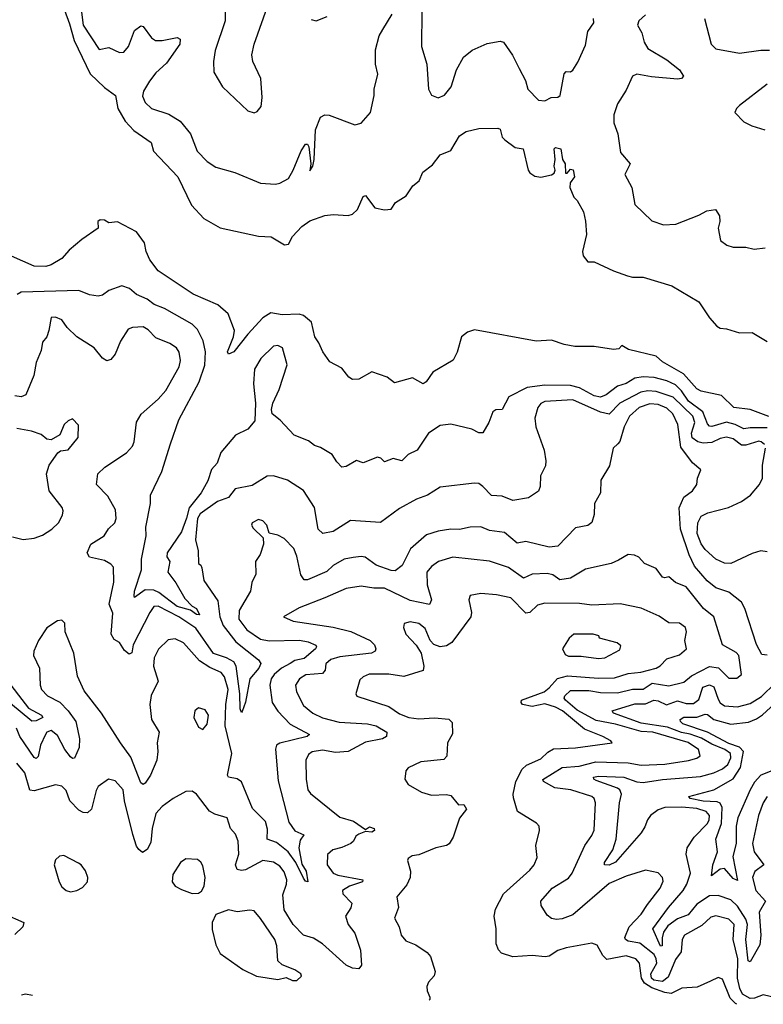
# Model space of a CAD drawing. Extents: x 1552033 to 1694788, y 811965 to 917215.
# Tile 88 of 256: x 1613728 to 1617206, y 820152 to 824760. Entities that reach past the tile are written whole.
import ezdxf

# ---------------------------------------------------------------- set-up
doc = ezdxf.new("R2010")
doc.units = 0

msp = doc.modelspace()

# ---------------------------------------------------------------- linework, layer by layer
at = {"layer": '0CON20XD'}
for points in [[(1614689.1, 824795), (1614688.9, 824755), (1614642, 824615), (1614633.8, 824565), (1614636, 824515), (1614676, 824445), (1614795, 824333.3), (1614825, 824323.3), (1614839.5, 824330.5), (1614856.8, 824353.2), (1614862.9, 824395), (1614855.5, 824485), (1614818.6, 824565), (1614814.3, 824595.7), (1614824.5, 824645.5), (1614895, 824843.8)], [(1613937.1, 824805), (1613960.4, 824740.4), (1613983.2, 824663.2), (1614056.9, 824506.9), (1614125, 824443.3), (1614175.6, 824405.6), (1614186.7, 824345), (1614220.9, 824285), (1614261.2, 824241.2), (1614342.9, 824185), (1614354.6, 824145), (1614468, 824025), (1614531.4, 823891.4), (1614588.8, 823828.8), (1614665, 823785.8), (1614845, 823746.4), (1614905, 823744.2), (1614967, 823707), (1614985, 823710), (1615004.4, 823745), (1615047.8, 823792.2), (1615085, 823818.1), (1615155.8, 823844.2), (1615195, 823848.6), (1615265, 823844.3), (1615285, 823849.2), (1615308.7, 823871.3), (1615335, 823932.5), (1615345, 823937.5), (1615389.3, 823879.3), (1615435, 823870), (1615465, 823873.3), (1615485.8, 823904.2), (1615536.2, 823935), (1615566.9, 823983.1), (1615596.7, 824005), (1615614.2, 824045.8), (1615659.5, 824080.5), (1615695, 824127.5), (1615745, 824147.5), (1615785, 824216.2), (1615817, 824237), (1615875, 824250), (1615965, 824252.5), (1615975, 824248), (1615985, 824210), (1615997, 824197), (1616045, 824162.5), (1616082.5, 824155), (1616106.4, 824056.4), (1616113.6, 824043.6), (1616137.5, 824027.5), (1616165, 824023.3), (1616215.8, 824034.2), (1616228, 824042), (1616233.3, 824055), (1616227.5, 824075), (1616233.3, 824105), (1616227.5, 824155), (1616235, 824162.5), (1616260, 824155), (1616267.5, 824105), (1616280, 824085), (1616281.7, 824041.7), (1616288.3, 824041.7), (1616305, 824060), (1616317, 824057), (1616322.5, 824025), (1616303.6, 823996.4), (1616302, 823975), (1616320, 823930), (1616335, 823913.3), (1616365, 823860), (1616375, 823817.5), (1616380, 823755), (1616360.8, 823675), (1616364.1, 823654.1), (1616385, 823626.2), (1616415, 823626.2), (1616505, 823584.5), (1616571.7, 823561.7), (1616595.3, 823555.3), (1616645, 823555.3), (1616779.2, 823515), (1616905, 823440), (1616954.2, 823365), (1616989.2, 823325), (1617005, 823315.6), (1617035, 823313.1), (1617095, 823294.2), (1617155, 823296.7), (1617225, 823254.4)], [(1614017.3, 824795), (1614025.6, 824735), (1614099.7, 824619.7), (1614145, 824629.2), (1614195, 824606), (1614215, 824607.5), (1614237.1, 824635), (1614265, 824710), (1614295, 824731.2), (1614305, 824728.8), (1614344.8, 824674.8), (1614362.7, 824662.8), (1614395, 824662), (1614465, 824676.7), (1614479.4, 824669.4), (1614477.8, 824645), (1614415, 824556.4), (1614365, 824510.8), (1614335, 824472.9), (1614306.7, 824425), (1614302.6, 824402.6), (1614315, 824372.9), (1614345, 824343.5), (1614425, 824318.5), (1614478.1, 824285), (1614526.9, 824225), (1614558.5, 824145), (1614605, 824095.5), (1614645, 824070.4), (1614735, 824044.6), (1614855, 823995.6), (1614925, 823990.9), (1614945.4, 823994.6), (1614985, 824016.9), (1615007.6, 824055), (1615045, 824145.7), (1615065, 824176.7), (1615075, 824177.5), (1615081.2, 824165), (1615090, 824085), (1615085, 824052.5), (1615098.8, 824075), (1615105.6, 824105), (1615111.9, 824245), (1615135, 824303.1), (1615155, 824314.4), (1615175, 824313.6), (1615295, 824268), (1615325, 824276), (1615369.4, 824325), (1615385.8, 824405), (1615385.8, 824435), (1615403.6, 824505), (1615392.5, 824552.5), (1615391.6, 824618.4), (1615410.2, 824685), (1615426.3, 824713.7), (1615470.4, 824785)], [(1615090.8, 824760.8), (1615115, 824754), (1615166.2, 824775)], [(1615609.3, 824799.3), (1615607.3, 824635), (1615631.9, 824551.9), (1615640, 824435), (1615655, 824406.7), (1615685, 824393.8), (1615715, 824406.4), (1615746.6, 824445), (1615772, 824525), (1615804.4, 824585), (1615845, 824616.9), (1615915, 824648.5), (1615975, 824660), (1615990.8, 824655), (1616033.4, 824593.4), (1616065, 824530.8), (1616093.6, 824475), (1616105, 824434.2), (1616155, 824383.3), (1616185, 824380.6), (1616214.6, 824395.4), (1616245, 824397.8), (1616255.5, 824405), (1616275, 824506.2), (1616285, 824518), (1616305, 824516.2), (1616315, 824523.8), (1616339.1, 824560.9), (1616375, 824640.8), (1616385.8, 824704.2), (1616413.9, 824745), (1616412.1, 824765)], [(1616655, 824783.3), (1616624.3, 824755), (1616618.1, 824735), (1616638.7, 824698.7), (1616649.2, 824655), (1616666.4, 824625), (1616755, 824571.5), (1616814.3, 824525), (1616833.8, 824495), (1616823.3, 824485), (1616805, 824481.2), (1616682.9, 824492.9), (1616615, 824504.5), (1616595, 824495.7), (1616565, 824430), (1616525, 824365.7), (1616506.8, 824315), (1616507.6, 824277.6), (1616525.5, 824225), (1616539.1, 824139.1), (1616584.2, 824085), (1616558.6, 824035), (1616591.4, 823975), (1616606.2, 823895), (1616685, 823818), (1616739.7, 823799.7), (1616797, 823803), (1616905, 823844.4), (1616942, 823865), (1616982.1, 823872.1), (1617001.3, 823841.3), (1617003.5, 823815), (1616995.5, 823784.5), (1617006.4, 823726.4), (1617036, 823705), (1617065.3, 823695.3), (1617124.6, 823694.6), (1617164.3, 823685.7), (1617215, 823692.5)], [(1616930.8, 824765), (1616962.5, 824645), (1616985, 824624.2), (1617095, 824602.5), (1617195, 824616.8), (1617235, 824616.7)], [(1617225, 824457.8), (1617095, 824358.8), (1617081.2, 824345), (1617073.3, 824325), (1617115, 824281.2), (1617152.7, 824262.7), (1617213.3, 824245)], [(1617232.8, 822902.8), (1617145, 822935.5), (1617068, 822945), (1617011.5, 823001.5), (1616915, 823020.9), (1616895, 823031.8), (1616832.8, 823102.8), (1616735, 823158.8), (1616705, 823184.5), (1616576.2, 823216.2), (1616545, 823235.5), (1616530, 823220), (1616505, 823216.5), (1616415, 823231.2), (1616325, 823230.9), (1616275, 823240), (1616215, 823260.6), (1616143.3, 823255), (1615855, 823308.2), (1615822.4, 823297.6), (1615794.7, 823275.3), (1615775, 823203.8), (1615755, 823166.2), (1615660, 823110), (1615630, 823065), (1615615, 823056), (1615565, 823084.5), (1615480.6, 823060.6), (1615446.3, 823086.3), (1615375, 823111.2), (1615315, 823078), (1615285, 823076.2), (1615267.3, 823087.3), (1615235, 823128.8), (1615178, 823158), (1615146, 823205), (1615127.8, 823247.8), (1615108, 823275), (1615093.3, 823345), (1615055.8, 823375.8), (1615035, 823382.5), (1614955, 823378.6), (1614902.3, 823387.7), (1614865.6, 823364.4), (1614795, 823288.6), (1614730, 823205), (1614704.5, 823194.5), (1614700, 823205), (1614728.2, 823275), (1614732.2, 823305), (1614703.8, 823383.8), (1614655.4, 823425.4), (1614539.2, 823475), (1614375, 823584.4), (1614336.6, 823636.6), (1614320, 823675), (1614311.5, 823715), (1614275, 823767.5), (1614185, 823814.3), (1614145, 823808.6), (1614125, 823821.9), (1614105, 823822.7), (1614093.8, 823815), (1614094.3, 823785), (1614019.1, 823730.9), (1613959.3, 823680.7), (1613925, 823642), (1613875, 823612), (1613850, 823605), (1613795, 823606.7), (1613635, 823677.1)], [(1617225, 822849.8), (1617145, 822850.5), (1617115, 822844.8), (1617075, 822865.9), (1617035, 822876.2), (1616965, 822855.8), (1616955, 822857.8), (1616945, 822868.2), (1616923.7, 822925), (1616857, 822975), (1616823.7, 823023.7), (1616795, 823050.4), (1616755, 823069.8), (1616695.8, 823085.8), (1616645, 823088.7), (1616605, 823082), (1616565, 823057.1), (1616525, 823045.6), (1616471.8, 823005), (1616445, 822994), (1616415, 822999.3), (1616347, 823037), (1616305, 823048.1), (1616185, 823048.8), (1616102.1, 823037.9), (1616015.8, 822995), (1615985, 822936.2), (1615955, 822933.8), (1615941.2, 822925), (1615922.9, 822875), (1615893.8, 822826.2), (1615875, 822825.8), (1615843.4, 822843.4), (1615745, 822866.9), (1615695, 822860), (1615640.4, 822825), (1615588, 822745), (1615544.6, 822725.4), (1615515, 822696), (1615475, 822705.7), (1615435, 822690), (1615417.8, 822707.8), (1615402.3, 822712.3), (1615335, 822685.7), (1615303.6, 822696.4), (1615255, 822668.5), (1615235.6, 822665.6), (1615210.8, 822690.8), (1615190, 822725), (1615135, 822757.5), (1615106.6, 822766.6), (1615079.5, 822789.5), (1615011.9, 822815), (1614946.7, 822885), (1614909.2, 822915), (1614905.6, 822935), (1614912.5, 822965), (1614941.4, 823028.6), (1614979.7, 823145), (1614957.8, 823225), (1614935.4, 823235.4), (1614915, 823232.7), (1614856.1, 823173.9), (1614826.8, 823125), (1614821.9, 823055), (1614830.9, 822965), (1614827.4, 822882.6), (1614795, 822844.3), (1614738, 822815), (1614668.2, 822735), (1614652.1, 822685), (1614625, 822654.6), (1614607.9, 822602.1), (1614576.3, 822545), (1614520.2, 822475), (1614507.6, 822427.6), (1614485, 822362.8), (1614417.5, 822265), (1614416.9, 822246.9), (1614430.3, 822225), (1614420.7, 822175), (1614458.1, 822125), (1614500.9, 822050.8), (1614534.5, 822014.5), (1614555, 822004.4), (1614568.8, 821975), (1614555, 821976.4), (1614527.1, 821997.1), (1614465, 822014), (1614379.4, 822079.4), (1614355, 822090.8), (1614315, 822091.7), (1614265, 822056.2), (1614262.7, 822062.7), (1614265, 822085.8), (1614298.3, 822185), (1614297.8, 822235), (1614319.2, 822345), (1614317.5, 822385), (1614339.5, 822495), (1614339.6, 822535), (1614393.4, 822645), (1614432.7, 822775), (1614472.6, 822887.4), (1614568.1, 823065), (1614593.6, 823143.6), (1614597.3, 823205), (1614586.7, 823256.7), (1614559.5, 823309.5), (1614534.3, 823335), (1614405, 823407.8), (1614357.2, 823427.2), (1614325, 823452.1), (1614275, 823474.5), (1614241.9, 823501.9), (1614205, 823514.3), (1614145, 823492.9), (1614115, 823471.4), (1614095, 823465.7), (1614055, 823472.5), (1614005, 823491.8), (1613735, 823484.5), (1613716.7, 823473.3)], [(1617211.3, 822771.3), (1617196.9, 822785), (1617185, 822787.5), (1617125, 822768.8), (1617105, 822768.6), (1617065, 822798.4), (1617035, 822806.9), (1617005, 822800.6), (1616965, 822781), (1616925, 822778.5), (1616900, 822785), (1616873.4, 822803.3), (1616870.8, 822825), (1616885.4, 822875), (1616876.5, 822905), (1616785, 822993), (1616705, 823019.9), (1616666.9, 823023.1), (1616633.5, 823016.5), (1616535.3, 822965), (1616485, 822914.5), (1616445, 822922.9), (1616315, 822981.6), (1616185, 822973.7), (1616166.4, 822963.6), (1616151.9, 822945), (1616137.8, 822895), (1616142.5, 822855), (1616180.8, 822745), (1616188.9, 822695), (1616187.3, 822672.7), (1616164.4, 822625), (1616162.5, 822575), (1616155, 822553.3), (1616108, 822522), (1616035, 822510.5), (1615985, 822530), (1615935, 822532.5), (1615895, 822575.5), (1615875, 822589.4), (1615855, 822590.6), (1615695, 822572.9), (1615635, 822534.3), (1615584, 822516), (1615505, 822472.2), (1615415, 822407.5), (1615275, 822416.2), (1615195, 822364.5), (1615145.7, 822355.7), (1615124.4, 822375), (1615106.9, 822476.9), (1615056.1, 822556.1), (1614981.2, 822605), (1614915, 822625.6), (1614885, 822624.4), (1614815, 822579.6), (1614735.6, 822565), (1614705, 822523.8), (1614653.3, 822505), (1614572.2, 822447.8), (1614559.8, 822425), (1614550, 822325), (1614562.2, 822275), (1614563.8, 822215), (1614575, 822207.5), (1614580, 822195), (1614589.5, 822135), (1614655, 822040), (1614663.5, 821965), (1614679.2, 821925), (1614738.3, 821848.3), (1614844.3, 821764.3), (1614856.2, 821746.2), (1614846.4, 821725), (1614804.8, 821675.3), (1614785, 821566.7), (1614768.3, 821521.7), (1614765, 821517.5), (1614759.2, 821535), (1614758.1, 821605), (1614741.1, 821735), (1614729.2, 821755), (1614695, 821774), (1614633.9, 821793.9), (1614552.4, 821912.4), (1614472.3, 821965), (1614375, 822015.8), (1614355, 822013.6), (1614336.4, 821986.4), (1614258.4, 821835), (1614252.6, 821797.4), (1614240.8, 821790.8), (1614217.8, 821807.8), (1614195.4, 821845), (1614169.6, 821859.6), (1614155.4, 821885), (1614163.2, 821983.2), (1614146.5, 822025), (1614168.1, 822128.1), (1614167.1, 822197.1), (1614155, 822211.9), (1614125, 822229.5), (1614054.2, 822244.2), (1614043.5, 822265), (1614060, 822305), (1614123.6, 822345), (1614143.6, 822376.4), (1614172.9, 822405), (1614178.5, 822425), (1614176, 822466), (1614140.7, 822530.7), (1614087.5, 822585), (1614093.5, 822635), (1614125.7, 822665), (1614227.8, 822732.2), (1614255, 822764), (1614263.3, 822785), (1614274.1, 822875.9), (1614295.9, 822914.1), (1614375, 822983.6), (1614411.1, 823025), (1614474.4, 823135), (1614480.5, 823165), (1614474.6, 823204.6), (1614460.8, 823225), (1614430, 823245), (1614365, 823271.1), (1614329, 823309), (1614305, 823322.7), (1614255, 823320), (1614235, 823311.1), (1614199.3, 823255), (1614175, 823194.2), (1614155, 823170), (1614135, 823164), (1614115, 823176), (1614076, 823225), (1613995, 823276.2), (1613949.7, 823319.7), (1613925.8, 823355), (1613895, 823368.1), (1613875, 823366), (1613864.3, 823305), (1613854.4, 823275.6), (1613835, 823250), (1613828, 823212), (1613805.6, 823155), (1613794.5, 823095), (1613757.1, 823005), (1613735, 822995.6), (1613705, 823000)], [(1617225, 821786.7), (1617199.7, 821789.7), (1617175.3, 821835.3), (1617119.6, 822005), (1617105, 822033.3), (1617045, 822080.4), (1616985, 822101.4), (1616944, 822134), (1616885, 822202), (1616858.9, 822255), (1616818.9, 822375), (1616812.5, 822475), (1616835, 822526), (1616875.7, 822554.3), (1616896.2, 822585), (1616898, 822615), (1616913.6, 822653.6), (1616875, 822685.7), (1616819.9, 822759.9), (1616806.1, 822865), (1616783.2, 822915), (1616755, 822941.3), (1616715, 822959.6), (1616675, 822961.9), (1616625, 822945.2), (1616579.8, 822905), (1616555, 822854.5), (1616535, 822785.7), (1616525.6, 822774.4), (1616503.8, 822755), (1616487.4, 822672.6), (1616446, 822605), (1616444.3, 822545), (1616416.2, 822495), (1616414.6, 822445), (1616403.6, 822406.4), (1616385, 822392.9), (1616328.3, 822381.7), (1616245, 822295.6), (1616205, 822291.1), (1616095, 822317.9), (1616055, 822310.8), (1615995, 822360.4), (1615925, 822369.7), (1615885, 822386.7), (1615835, 822385.6), (1615785, 822374.7), (1615745, 822375.9), (1615685, 822365.9), (1615631.3, 822348.7), (1615556.3, 822283.7), (1615516.4, 822205), (1615485, 822180.9), (1615465, 822181.8), (1615395, 822207.9), (1615343.9, 822243.9), (1615325, 822248.2), (1615287.5, 822242.5), (1615245, 822234.5), (1615195, 822205.4), (1615165, 822177.6), (1615075, 822138.2), (1615058.6, 822138.6), (1615042.3, 822162.3), (1615025, 822248.8), (1615010.5, 822285), (1614965, 822332), (1614935, 822348), (1614895, 822357.5), (1614884, 822395), (1614865, 822414), (1614845, 822420.8), (1614816, 822405), (1614812.5, 822395), (1614819.7, 822379.7), (1614867.5, 822335), (1614868, 822305), (1614852.6, 822257.4), (1614831.1, 822225), (1614832.9, 822165), (1614813.6, 822126.4), (1614807.3, 822085), (1614754.8, 821995.2), (1614752.9, 821955), (1614789.7, 821905), (1614855, 821861.1), (1614895, 821853.4), (1615036.3, 821856.3), (1615078.1, 821848.1), (1615112.8, 821832.8), (1615116.7, 821825), (1615112, 821815), (1615059, 821771), (1615015, 821760.3), (1614992.5, 821747.5), (1614953.3, 821725), (1614918.6, 821695), (1614904.3, 821675), (1614897.3, 821645), (1614908.7, 821565), (1614935, 821523.8), (1614992.8, 821462.8), (1615082.9, 821415), (1615072, 821405), (1614945, 821374), (1614929.5, 821365), (1614924, 821346), (1614937.2, 821197.2), (1614987.5, 821005), (1615014.6, 820964.6), (1615057.5, 820945), (1615040.4, 820919.6), (1615034.2, 820885), (1615047.6, 820807.6), (1615067.7, 820775), (1615075.4, 820725), (1615065, 820727.8), (1615055, 820741.8), (1615020, 820815), (1614984, 820865), (1614929.7, 820909.7), (1614885.3, 820925.3), (1614887.8, 820972.2), (1614877.2, 821007.2), (1614817.6, 821067.6), (1614765, 821193.2), (1614745, 821207.5), (1614705, 821214.6), (1614699.7, 821225), (1614721, 821325), (1614689.1, 821455), (1614692.7, 821555), (1614703.1, 821625), (1614686.5, 821685), (1614670, 821705), (1614617.9, 821727.9), (1614569.6, 821759.6), (1614495, 821843.3), (1614455, 821863.1), (1614422.6, 821857.4), (1614376.7, 821813.3), (1614357, 821773), (1614354.6, 821734.6), (1614375.5, 821665), (1614343.3, 821596.7), (1614336.2, 821555), (1614343.8, 821485), (1614380.9, 821425), (1614370.9, 821375), (1614374.4, 821335.6), (1614369.2, 821295), (1614340, 821225), (1614315, 821187.1), (1614305, 821181.4), (1614295, 821188), (1614248.1, 821308.1), (1614198.9, 821375), (1614111.2, 821515), (1614029.2, 821619.2), (1613998.1, 821688.1), (1613980.5, 821795), (1613940.8, 821895), (1613938.8, 821935), (1613925, 821950), (1613905, 821946.7), (1613855, 821913.8), (1613815.8, 821854.2), (1613794.3, 821805), (1613793.3, 821785), (1613820, 821725), (1613823.3, 821645), (1613829.4, 821625), (1613858.6, 821595), (1613915, 821565.3), (1613955, 821525.3), (1613990.2, 821475), (1613998.9, 821438.9)], [(1613745, 822327.9), (1613795, 822333.8), (1613835, 822347.8), (1613878, 822375), (1613909.2, 822405), (1613928.3, 822441.7), (1613931.7, 822461.7), (1613927.1, 822477.1), (1613865.3, 822555.3), (1613853.8, 822635), (1613865.7, 822675), (1613907, 822733), (1613918.3, 822741.7), (1613955, 822747.5), (1614002, 822805), (1614002.3, 822862.3), (1613975, 822892.5), (1613955, 822883.3), (1613936.7, 822865), (1613915, 822817.5), (1613875, 822793.3), (1613855, 822796.7), (1613828.3, 822818.3), (1613783.3, 822835), (1613715, 822847.1)], [(1617225, 822269.1), (1617195, 822274.1), (1617155, 822261.7), (1617055, 822215.6), (1617025, 822216.9), (1616985, 822235.6), (1616935, 822281.2), (1616915, 822307.5), (1616896.6, 822355), (1616899.4, 822405), (1616915, 822436.6), (1616947.5, 822452.5), (1617043.2, 822476.8), (1617105, 822505.2), (1617146.8, 822535), (1617188.7, 822585), (1617203.4, 822615), (1617203.3, 822675), (1617215.9, 822755)], [(1613695, 822339.5), (1613745, 822327.9)], [(1617265, 820182.2), (1617205, 820196.9), (1617165, 820180.6), (1617145, 820179.8), (1617109.6, 820199.6), (1617096.7, 820226.7), (1617085.8, 820275), (1617087.7, 820365), (1617065.2, 820455), (1617069.7, 820525), (1617045, 820550), (1616985, 820565.9), (1616960.4, 820559.6), (1616919, 820521), (1616837.9, 820475), (1616826.1, 820455), (1616822.7, 820397.3), (1616795, 820362.1), (1616760.7, 820279.3), (1616735, 820259.5), (1616694, 820265), (1616683.4, 820275), (1616680, 820295), (1616707.6, 820345), (1616706, 820365), (1616696, 820385), (1616628.6, 820438.6), (1616575, 820447.2), (1616562, 820455), (1616558.8, 820465), (1616579.2, 820515), (1616635, 820573.6), (1616665, 820618.5), (1616724.5, 820695), (1616738, 820728), (1616734.3, 820745), (1616715, 820767.5), (1616655, 820780), (1616565, 820751.8), (1616485, 820717.1), (1616315, 820571.2), (1616265, 820552.3), (1616239.4, 820549.4), (1616215, 820554.2), (1616195, 820568.8), (1616167.5, 820615), (1616165.6, 820635), (1616219.2, 820695), (1616295, 820742.7), (1616312.7, 820765), (1616372.2, 820895), (1616405, 820942), (1616415, 820966.7), (1616421.4, 821095), (1616415.8, 821115), (1616404, 821125), (1616306.2, 821156.2), (1616232, 821165), (1616177.5, 821195), (1616174.4, 821204.4), (1616265, 821260.7), (1616345, 821266.7), (1616422.5, 821287.5), (1616575, 821282.5), (1616635, 821270.8), (1616745, 821276), (1616856.4, 821293.6), (1616895.8, 821304.2), (1616910.5, 821315), (1616904, 821345), (1616855, 821377.2), (1616689.5, 821425), (1616635, 821429.2), (1616515, 821463.2), (1616425, 821480.5), (1616335, 821529), (1616281.6, 821575), (1616275.3, 821585), (1616278.3, 821595), (1616305, 821620), (1616390.4, 821620.4), (1616445, 821610.7), (1616525, 821609), (1616595, 821627), (1616645, 821627.6), (1616685.8, 821654.2), (1616765, 821643), (1616835, 821660.3), (1616871.1, 821688.9), (1616955, 821732.8), (1616996.2, 821726.2), (1617045, 821677.8), (1617082.4, 821677.6), (1617104.4, 821695.6), (1617091.8, 821785), (1617078.9, 821798.9), (1617015.4, 821835), (1616974.8, 821965), (1616926, 822005), (1616845, 822106.5), (1616795, 822126.4), (1616765, 822152.9), (1616745, 822147.1), (1616735, 822151.1), (1616705, 822191.5), (1616651.2, 822215), (1616624.2, 822244.2), (1616604.4, 822254.4), (1616575, 822257.5), (1616529.1, 822230.8), (1616495, 822215.4), (1616375, 822187.8), (1616305, 822145.7), (1616255, 822139.2), (1616222, 822162), (1616195, 822168.9), (1616125, 822165.8), (1616085, 822146.2), (1616015, 822196.5), (1615925, 822225.9), (1615754.7, 822245.3), (1615686.4, 822223.6), (1615655, 822200.5), (1615633.1, 822175), (1615634.7, 822115), (1615654.6, 822045.4), (1615645, 822022.7), (1615555, 822042.3), (1615435, 822100.2), (1615385, 822100.2), (1615325, 822109.5), (1615255, 822098), (1615155, 822054.1)], [(1615155, 822054.1), (1615035, 822006.7), (1614962.5, 821965), (1615007.5, 821945), (1615195, 821917.4), (1615276.3, 821896.3), (1615366.9, 821855), (1615388.1, 821835), (1615394.3, 821815), (1615390.8, 821805), (1615373.3, 821795), (1615225, 821778.1), (1615183.5, 821765), (1615159.3, 821745), (1615156.9, 821715), (1615145, 821699.5), (1615066.8, 821693.2), (1615037.5, 821675), (1615018.8, 821645), (1615023.1, 821615), (1615055, 821551.1), (1615099.4, 821515), (1615145, 821492.4), (1615223, 821473), (1615355, 821464.7), (1615395, 821455.3), (1615445.7, 821425), (1615443.8, 821405), (1615424.6, 821394.6), (1615345, 821378.9), (1615264.8, 821335.2), (1615205, 821330.2), (1615145, 821341.5), (1615096, 821334), (1615078.3, 821321.7), (1615066.4, 821295), (1615068.4, 821205), (1615076.4, 821156.3), (1615088.3, 821138.3), (1615225, 821028.1), (1615288.9, 821008.9), (1615345, 820970), (1615365, 820982.5), (1615386.7, 820975), (1615387.5, 820965), (1615375, 820957.5), (1615345, 820960), (1615315, 820948.8), (1615301.1, 820938.9), (1615289.4, 820915), (1615277.5, 820905), (1615234.8, 820885.2), (1615192, 820875), (1615167.4, 820852.6), (1615166.4, 820805), (1615194.2, 820765), (1615215.9, 820755.9), (1615332.9, 820735), (1615331.4, 820725), (1615270.6, 820705), (1615237.8, 820685), (1615239.4, 820669.4), (1615281.1, 820625), (1615277.2, 820602.8), (1615252.5, 820565), (1615263.9, 820526.1), (1615296.2, 820485), (1615322.5, 820405), (1615327.1, 820335), (1615315, 820318.1), (1615285, 820321.5), (1615255, 820334.5), (1615145, 820435.5), (1615101.7, 820461.7), (1615055, 820475.5), (1615007.5, 820525), (1614964.8, 820594.8), (1614958.6, 820665), (1614976.3, 820713.7), (1614977, 820735), (1614965, 820772.7), (1614945, 820798.9), (1614915, 820816.6), (1614865, 820825.8), (1614785, 820781.1), (1614765, 820777.9), (1614745, 820783.5), (1614737.3, 820805), (1614752.5, 820855), (1614750, 820915), (1614737.5, 820947.5), (1614713.8, 820975), (1614698, 821025), (1614641.3, 821041.3), (1614616.1, 821056.1), (1614555, 821136.2), (1614535, 821150), (1614505, 821148.6), (1614446, 821115), (1614395, 821077.8), (1614365.4, 821045), (1614348, 820975), (1614341.1, 820908.9), (1614325, 820875.8), (1614303, 820863), (1614285, 820875.8), (1614275, 820892.5), (1614256.7, 820946.7), (1614217.7, 821105), (1614212.4, 821155), (1614175, 821197.8), (1614143.6, 821206.4), (1614095, 821171.2), (1614085, 821153.3), (1614063.6, 821065), (1614045, 821047.9), (1614025, 821049.3), (1614005, 821060.7), (1613963.1, 821105), (1613945, 821151.9), (1613925, 821173.5), (1613895, 821179.5), (1613795, 821150.3), (1613775, 821153.6), (1613751.9, 821235), (1613715, 821280)], [(1617082.7, 820152), (1617075.9, 820155.9), (1617050.9, 820180.9), (1617015, 820270), (1616995, 820276.7), (1616959.4, 820260.6), (1616897.2, 820232.8), (1616825, 820227.9), (1616775, 820202.3), (1616745, 820206.7), (1616685, 820228.7), (1616650.4, 820250.4), (1616636.2, 820275), (1616627.9, 820345), (1616610, 820365), (1616565, 820378.4), (1616475, 820361.1), (1616455, 820380), (1616428.5, 820428.5), (1616405, 820438.2), (1616285, 820415.9), (1616245, 820403.1), (1616205, 820376.9), (1616186.4, 820373.6), (1616125, 820380.5), (1616035, 820374.5), (1615981.5, 820391.5), (1615967.7, 820407.7), (1615957.3, 820435), (1615957.1, 820505), (1615947.1, 820565), (1615953.4, 820596.6), (1615990.4, 820669.6), (1616115, 820779.2), (1616134.4, 820805), (1616148.8, 820838.8), (1616143.1, 820895), (1616160, 820965), (1616158, 820985), (1616145, 821000), (1616056, 821055), (1616037.9, 821117.9), (1616035.7, 821135.7), (1616048.2, 821195), (1616077.8, 821252.2), (1616098.6, 821271.4), (1616165, 821300.7), (1616197.7, 821332.3), (1616225, 821348.1), (1616327.8, 821352.2), (1616500, 821375), (1616492.5, 821385), (1616456.2, 821405), (1616369.6, 821439.6), (1616267.3, 821525), (1616235, 821543.2), (1616185, 821558.9), (1616125, 821545.3), (1616080, 821555), (1616073.6, 821565), (1616075.8, 821575), (1616181.1, 821615), (1616205, 821632.7), (1616243, 821677), (1616289.8, 821689.8), (1616435, 821677.9), (1616510, 821680), (1616575, 821700.5), (1616633.8, 821706.2), (1616705.8, 821725), (1616724.1, 821735.9), (1616755, 821769.1), (1616815, 821786.9), (1616847.8, 821815), (1616839.5, 821855), (1616846.7, 821895), (1616842.9, 821915), (1616815, 821935.4), (1616765, 821937.5), (1616718.8, 821968.8), (1616635.4, 822005.4), (1616536.1, 822026.1), (1616405, 822020), (1616347.3, 822027.3), (1616185, 822029.6), (1616150.5, 822019.5), (1616115, 821985.5), (1616095, 821982.7), (1616025, 822053.6), (1615958.9, 822068.9), (1615885, 822074.4), (1615834.5, 822065.5), (1615829.4, 822045), (1615841.8, 821985), (1615838.5, 821965), (1615748.9, 821845), (1615725, 821829.6), (1615695, 821824.6), (1615665, 821836.2), (1615648.4, 821855), (1615625, 821911.4), (1615595, 821934.4), (1615555, 821941.4), (1615526.2, 821933.8), (1615524, 821915), (1615534.3, 821885), (1615582.2, 821832.2), (1615605.8, 821795.8), (1615618.8, 821735), (1615615, 821714.4), (1615525, 821686.1), (1615455, 821696.4), (1615363.1, 821696.9), (1615334, 821685), (1615319.7, 821670.3), (1615300, 821605), (1615305, 821594.2), (1615455, 821545.4), (1615505, 821511.5), (1615548.8, 821495), (1615595, 821488.6), (1615667.6, 821492.4), (1615735, 821486.6), (1615751.2, 821471.2), (1615752.1, 821417.9), (1615729.2, 821375), (1615726.5, 821313.5), (1615711.8, 821298.2), (1615605, 821286), (1615545, 821258), (1615533.8, 821245), (1615529.2, 821205), (1615545, 821181.2), (1615607.5, 821145), (1615655, 821131.4), (1615725, 821134.3), (1615745, 821129.2), (1615780, 821085), (1615805, 821087.5), (1615817.5, 821065), (1615785, 821022.5), (1615755.7, 820935), (1615736.4, 820903.6), (1615725, 820894.5), (1615675, 820884.1), (1615595, 820852), (1615563.3, 820846.7), (1615545.8, 820835), (1615541.4, 820825), (1615556.7, 820775), (1615554.4, 820745), (1615538.4, 820711.6), (1615492.5, 820655), (1615500, 820605), (1615481.9, 820555), (1615502.9, 820515), (1615512, 820475), (1615535, 820448.6), (1615580.6, 820430.6), (1615633.7, 820393.7), (1615650, 820375), (1615672, 820305), (1615666.2, 820285), (1615640, 820255), (1615632.5, 820235), (1615633.3, 820215), (1615646.2, 820185), (1615646.2, 820175), (1615642.8, 820171)], [(1616435, 821770), (1616465, 821773.2), (1616535, 821810.8), (1616540.3, 821830.3), (1616523.2, 821843.2), (1616440, 821865), (1616437, 821877), (1616410, 821885), (1616320, 821885), (1616297.5, 821865), (1616266.7, 821815), (1616279.7, 821789.7), (1616295, 821781.4), (1616355, 821781.6), (1616435, 821770)], [(1613655.6, 821685.6), (1613768.4, 821538.4), (1613829.6, 821505), (1613836.7, 821495), (1613805, 821478.3), (1613785, 821476.8), (1613685, 821559.8)], [(1617224.7, 821125), (1617205.5, 821094.5), (1617183.2, 821035), (1617156.4, 820905), (1617163, 820865), (1617209.6, 820805), (1617166.1, 820773.9), (1617156, 820745), (1617171.3, 820685), (1617216.5, 820635), (1617187.4, 820582.6), (1617195.3, 820475), (1617189.5, 820430.5), (1617145, 820350.5), (1617135.4, 820355.4), (1617124.6, 820455), (1617132.9, 820525), (1617125, 820549.8), (1617085, 820611), (1617055, 820640.7), (1616995, 820661.9), (1616955, 820659), (1616895, 820620.6), (1616855, 820570.7), (1616805, 820551.9), (1616760.2, 820519.8), (1616740.3, 820489.7), (1616733.6, 820463.6), (1616733.9, 820426.1), (1616725, 820424.6), (1616690.4, 820505), (1616763.2, 820605), (1616831.2, 820685), (1616848.4, 820715), (1616865.3, 820765), (1616846.2, 820855), (1616850, 820885), (1616882.5, 820935), (1616945, 820998.9), (1616953.8, 821015), (1616954.7, 821035), (1616938.9, 821055), (1616895, 821068.3), (1616825, 821074.9), (1616745, 821072.6), (1616715, 821061.8), (1616679.2, 821035), (1616664.6, 821015.4), (1616651.9, 820981.9), (1616635.2, 820955), (1616515, 820817.4), (1616485, 820802.7), (1616463.1, 820805), (1616462.9, 820815), (1616503.1, 820875), (1616517.6, 820925), (1616533.8, 821095), (1616543, 821135), (1616535.6, 821155), (1616525, 821164.3), (1616425, 821198.8), (1616414.1, 821205), (1616412, 821215), (1616435, 821219.7), (1616554.6, 821214.6), (1616615, 821193), (1616645, 821190.5), (1616735.2, 821204.8), (1616912, 821218), (1616974.6, 821235.4), (1617015.4, 821254.6), (1617039.8, 821275), (1617054.8, 821305), (1617053, 821325), (1617026.6, 821345), (1616965, 821370), (1616917.3, 821397.3), (1616865, 821416.6), (1616823.4, 821423.4), (1616758.7, 821448.7), (1616635, 821468.1), (1616505.8, 821515), (1616499.2, 821525), (1616605, 821557.8), (1616655, 821558.5), (1616695, 821575.2), (1616715, 821572.8), (1616753.7, 821553.7), (1616805, 821571.7), (1616845, 821559.4), (1616880.2, 821559.8), (1616905, 821578.7), (1616924.2, 821635.8), (1616955, 821647.8), (1616975, 821638.4), (1616995, 821579.6), (1617005, 821562.8), (1617025, 821548.9), (1617085, 821543.5), (1617145, 821559), (1617197.3, 821592.7), (1617261.9, 821655)], [(1617245.6, 821244.4), (1617194.3, 821225), (1617165, 821191.4), (1617145, 821156.2), (1617087.1, 821025), (1617078.7, 820985), (1617078.8, 820905), (1617063.5, 820843.5), (1617085, 820730.8), (1617065, 820741.1), (1617025, 820787.4), (1617004.8, 820785.2), (1616963.6, 820753.6), (1616970, 820805), (1616991.9, 820865), (1616984.8, 820925), (1617011.4, 820998.6), (1617013.7, 821073.7), (1617005, 821092.8), (1616989.9, 821099.9), (1616925, 821102.8), (1616863.8, 821115), (1616857.5, 821125), (1616927.5, 821142.5), (1616975, 821156.2), (1617065, 821207.8), (1617099.3, 821260.7), (1617113.1, 821335), (1617094.8, 821354.8), (1617045, 821372.8), (1616945, 821424.9), (1616830.4, 821465), (1616818.4, 821475), (1616816.8, 821485), (1616833.9, 821496.1), (1616895, 821495.5), (1616935, 821509.1), (1616945, 821508.4), (1616975, 821484.5), (1617055, 821463), (1617137.1, 821472.9), (1617175, 821487.3), (1617203, 821507.1), (1617331.3, 821625)], [(1614585, 821438.8), (1614605, 821462.5), (1614611.4, 821505), (1614595, 821530.8), (1614565, 821539.2), (1614547.5, 821525), (1614542.2, 821495), (1614565, 821448.8), (1614585, 821438.8)], [(1613998.9, 821438.9), (1614008.3, 821395), (1614006.4, 821353.6), (1613985, 821304), (1613975, 821302.5), (1613965, 821310.6), (1613938.9, 821345), (1613905, 821410.7), (1613875, 821433.1), (1613855.4, 821425), (1613848.9, 821415), (1613824.9, 821365.1), (1613815, 821311.9), (1613805, 821302.8), (1613795, 821306.6), (1613729.1, 821405), (1613713.1, 821445)], [(1613965, 820678.5), (1613995, 820683.9), (1614021.7, 820698.3), (1614044.4, 820725), (1614046.9, 820745), (1614036.3, 820776.3), (1614015.8, 820805), (1614002.7, 820812.7), (1613935, 820848), (1613914.1, 820845.9), (1613895, 820827.5), (1613889.2, 820805), (1613911.9, 820725), (1613925, 820702.5), (1613945, 820684.4), (1613965, 820678.5)], [(1614535, 820670), (1614565, 820672), (1614579.1, 820680.9), (1614590.6, 820705), (1614595.5, 820745), (1614585, 820800), (1614575, 820818), (1614559.6, 820829.6), (1614505, 820833.3), (1614480.8, 820815), (1614445, 820758.8), (1614441.4, 820725), (1614456, 820705), (1614485, 820689.1), (1614535, 820670)], [(1613655.9, 820575.9), (1613748, 820535), (1613742.2, 820515), (1613705, 820479.4)], [(1615025, 820263.3), (1615046.1, 820283.9), (1615043.3, 820295), (1615015, 820313.8), (1614955, 820336.2), (1614935.7, 820355.7), (1614930.5, 820425), (1614921.1, 820455), (1614855, 820554), (1614825, 820588.8), (1614805, 820592.5), (1614745.8, 820584.2), (1614705, 820593.8), (1614645, 820572.5), (1614628.8, 820535), (1614628.3, 820501.7), (1614645, 820430), (1614665, 820390), (1614772.5, 820315), (1614835, 820284.2), (1614935, 820268.8), (1614975, 820276.7), (1615004, 820264), (1615025, 820263.3)], [(1613737.2, 820195.9), (1613755, 820200.8), (1613787.2, 820195.3)]]:
    msp.add_lwpolyline(points, dxfattribs=at)

doc.saveas('drawing.dxf')
